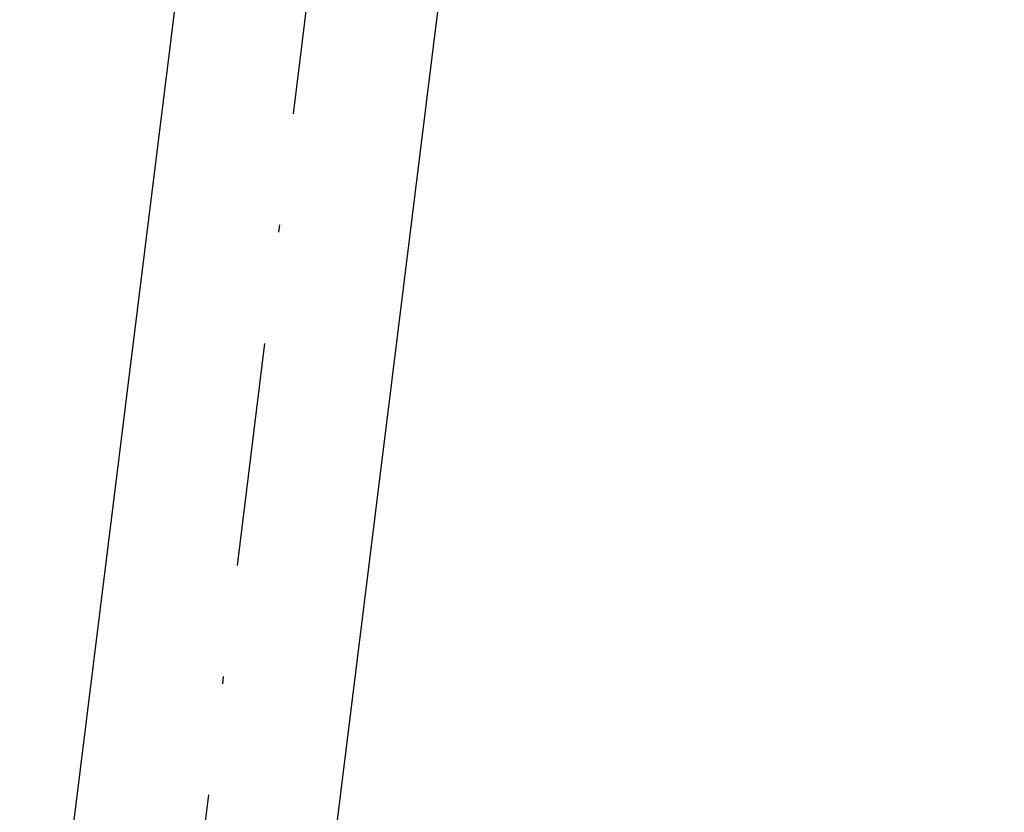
# Model space of a CAD drawing. Extents: x 459406 to 461721, y 413308 to 423218.
# Tile 12 of 256: x 460902 to 460916, y 413757 to 413768. Entities that reach past the tile are written whole.
import ezdxf

# ---------------------------------------------------------------- set-up
doc = ezdxf.new("R2010")
doc.units = 0
doc.header["$LTSCALE"] = 2
doc.header["$MEASUREMENT"] = 0
doc.linetypes.add('STRICHPT-X3', pattern=[3, 1.5, -0.75, 0, -0.75])
doc.layers.add('ACHSE', color=1, linetype='STRICHPT-X3')
doc.layers.add('FBR', color=8, linetype='CONTINUOUS')

msp = doc.modelspace()

# ---------------------------------------------------------------- linework, layer by layer
at = {"layer": 'ACHSE', "flags": 128}
msp.add_lwpolyline([(460985.548, 416976.25), (460982.742, 416926.329), (460979.936, 416876.407), (460977.13, 416826.486), (460974.324, 416776.565), (460971.518, 416726.644), (460968.712, 416676.723), (460965.906, 416626.802), (460963.1, 416576.88, 0), (460961.733, 416552.566, 0), (460960.294, 416526.959, -0.000009), (460958.89, 416501.998, 0.00001), (460957.487, 416477.038, 0.000001), (460956.785, 416464.557, -0.000001), (460956.084, 416452.077), (460954.681, 416427.117), (460953.278, 416402.156), (460951.875, 416377.196, 0.000027), (460951.185, 416364.909, -0.000114), (460950.495, 416352.621, -0.000169), (460950.493, 416352.583, 0.000019), (460950.473, 416352.235, 0.002347), (460949.964, 416342.501, 0.0015), (460949.285, 416327.263, 0.002663), (460948.888, 416316.296, 0.002084), (460948.513, 416302.275, 0.002087), (460948.283, 416289.783, 0.002085), (460948.158, 416277.278, 0.002085), (460948.137, 416264.779, 0.002085), (460948.22, 416252.279, 0.002086), (460948.407, 416239.774, 0.002088), (460948.699, 416227.283, 0.002084), (460949.095, 416214.794, 0.002083), (460949.595, 416202.3, 0.002081), (460950.199, 416189.812, 0.002082), (460950.907, 416177.335, 0.002086), (460951.719, 416164.862, 0.002086), (460952.635, 416152.395, 0.002087), (460953.654, 416139.944, 0.002084), (460954.779, 416127.487, 0.002085), (460956.008, 416115.039, 0.002088), (460957.338, 416102.619, 0.002086), (460958.772, 416090.211, 0.002083), (460960.312, 416077.796, 0.002082), (460961.956, 416065.389, 0.002087), (460963.699, 416053.027, 0.002086), (460965.546, 416040.675, 0.002083), (460967.499, 416028.318, 0.00208), (460969.554, 416015.985, 0.002081), (460971.71, 416003.675, 0.002087), (460973.97, 415991.377, 0.002089), (460976.331, 415979.107, 0.002087), (460978.792, 415966.867, 0.002082), (460981.362, 415954.618, 0.002082), (460984.148, 415941.865, 0.002276), (460986.8, 415930.217, 0.001902), (460990.244, 415915.651, 0.002837), (460992.645, 415905.91, 0.000643), (460995.488, 415894.713, 0.001405), (460996.809, 415889.596, 0), (460998.528, 415883.015, 0.000001), (460998.872, 415881.699), (461005.191, 415857.511, 0.000017), (461008.351, 415845.417, -0.000015), (461011.511, 415833.323, -0.000002), (461014.671, 415821.229, -0.000002), (461017.83, 415809.135, -0.000001), (461020.99, 415797.041, 0.000005), (461024.149, 415784.946), (461030.468, 415760.758), (461036.787, 415736.57, 0.000028), (461038.983, 415728.166, -0.000015), (461041.179, 415719.762, -0.00065), (461041.486, 415718.58, -0.000124), (461043.088, 415712.377, -0.002577), (461045.469, 415702.947, -0.001641), (461049.083, 415688.106, -0.002531), (461051.665, 415677.106, -0.002087), (461054.672, 415663.739, -0.002079), (461057.313, 415651.527, -0.002077), (461059.854, 415639.283, -0.002078), (461062.295, 415627.009, -0.002083), (461064.629, 415614.743, -0.002085), (461066.86, 415602.46, -0.00208), (461068.994, 415590.128, -0.00208), (461071.024, 415577.786, -0.002082), (461072.949, 415565.443, -0.002086), (461074.772, 415553.076, -0.002086), (461076.492, 415540.695, -0.002081), (461078.107, 415528.309, -0.002078), (461079.622, 415515.892, -0.00208), (461081.034, 415503.452, -0.002087), (461082.339, 415491.041, -0.002085), (461083.54, 415478.621, -0.002078), (461084.641, 415466.147, -0.002076), (461085.638, 415453.67, -0.002082), (461086.529, 415441.219, -0.002088), (461087.317, 415428.753, -0.002085), (461088.001, 415416.263, -0.002081), (461088.581, 415403.772, -0.002082), (461089.057, 415391.285, -0.00208), (461089.429, 415378.795, -0.002078), (461089.697, 415366.294, -0.002082), (461089.861, 415353.787, -0.002085), (461089.921, 415341.295, -0.002085), (461089.877, 415328.803, -0.002082), (461089.728, 415316.296, -0.002078), (461089.475, 415303.794, -0.00208), (461089.119, 415291.304, -0.002082), (461088.658, 415278.809, -0.002084), (461088.094, 415266.325, -0.002082), (461087.426, 415253.85, -0.00208), (461086.653, 415241.367, -0.002079), (461085.777, 415228.897, -0.00208), (461084.797, 415216.436, -0.002085), (461083.633, 415203.064, -0.002418), (461082.526, 415191.54, -0.001753), (461080.941, 415176.374, -0.002741), (461079.84, 415166.685, -0.000279), (461078.804, 415158.036, -0.000933), (461078.489, 415155.455, -0.000004), (461077.263, 415145.575, -0.00001), (461076.803, 415141.87), (461073.723, 415117.061, 0.000001), (461071.82, 415101.734, 0.000001), (461070.643, 415092.251, 0.000018), (461069.104, 415079.846, -0.000014), (461067.564, 415067.441, -0.000008), (461066.024, 415055.036, 0.000011), (461064.484, 415042.632), (461058.325, 414993.013), (461052.166, 414943.394, -0.000009), (461049.086, 414918.584, 0.000009), (461046.006, 414893.774), (461039.847, 414844.155), (461033.688, 414794.536), (461027.529, 414744.917, -0.00001), (461024.449, 414720.107, 0.00001), (461021.369, 414695.298, 0.000001), (461018.29, 414670.488, -0.000001), (461015.21, 414645.678, 0), (461011.182, 414613.231, -0.000001), (461009.051, 414596.059, -0.000009), (461005.971, 414571.249, 0.00001), (461002.891, 414546.44), (460996.732, 414496.821), (460990.573, 414447.202), (460984.414, 414397.583, -0.000009), (460981.334, 414372.773, 0.000009), (460978.254, 414347.963), (460972.095, 414298.344), (460965.936, 414248.725), (460959.777, 414199.106, -0.00001), (460956.697, 414174.297, 0.00001), (460953.617, 414149.487, 0.000001), (460950.537, 414124.677, -0.000001), (460947.458, 414099.867, 0), (460943.43, 414067.42, -0.000001), (460941.299, 414050.248, -0.000009), (460938.219, 414025.438, 0.00001), (460935.139, 414000.629), (460928.98, 413951.01), (460922.821, 413901.391, 0.000001), (460919.742, 413876.581, -0.000001), (460916.662, 413851.771, -0.00001), (460913.582, 413826.961, 0.00001), (460910.502, 413802.152), (460904.343, 413752.533), (460898.184, 413702.914), (460892.025, 413653.295, -0.00001), (460888.945, 413628.486, 0.00001), (460885.865, 413603.676, 0.000001), (460882.785, 413578.866, -0.000001), (460879.706, 413554.056, 0), (460875.678, 413521.609, -0.000001), (460873.547, 413504.437, -0.000009), (460870.467, 413479.628, 0.00001), (460867.387, 413454.818), (460861.228, 413405.199), (460855.069, 413355.58, -0.000004), (460853.233, 413340.792, -0.000002), (460849.402, 413309.93)], format="xyb", dxfattribs=at)
at = {"layer": 'FBR'}
for points in [[(461019.632, 414695.514, 0.000001), (461016.553, 414670.704)], [(461023.106, 414695.082, 0.000001), (461020.026, 414670.272)], [(461038.488, 414693.173, 0.000001), (461035.408, 414668.363)], [(460936.498, 414151.612, 0.000001), (460933.419, 414126.802)], [(460951.88, 414149.703, 0.000001), (460948.801, 414124.893)], [(460955.354, 414149.271, 0.000001), (460952.274, 414124.461)], [(460970.736, 414147.362, 0.000001), (460967.656, 414122.552)], [(460905.702, 413903.516, 0.000001), (460902.623, 413878.706, -0.000001), (460899.543, 413853.896, -0.00001), (460896.463, 413829.087, 0.00001), (460893.383, 413804.277), (460887.224, 413754.658), (460881.065, 413705.039), (460874.906, 413655.42, -0.00001), (460871.826, 413630.611, 0.000001), (460871.505, 413628.024, 0.000001)], [(460921.084, 413901.607, 0.000001), (460918.005, 413876.797, -0.000001), (460914.925, 413851.987, -0.00001), (460911.845, 413827.177, 0.00001), (460908.765, 413802.368), (460902.606, 413752.749), (460900.552, 413736.195)], [(460924.558, 413901.175, 0.000001), (460921.478, 413876.365, -0.000001), (460918.399, 413851.555, -0.00001), (460915.319, 413826.746, 0.00001), (460912.239, 413801.936), (460906.08, 413752.317), (460904.095, 413735.755)], [(460939.94, 413899.266, 0.000001), (460936.86, 413874.456, -0.000001), (460933.781, 413849.646, -0.00001), (460930.701, 413824.836, 0.00001), (460927.621, 413800.027), (460921.462, 413750.408), (460915.942, 413705.939)]]:
    msp.add_lwpolyline(points, format="xyb", dxfattribs=at)

doc.saveas('drawing.dxf')
